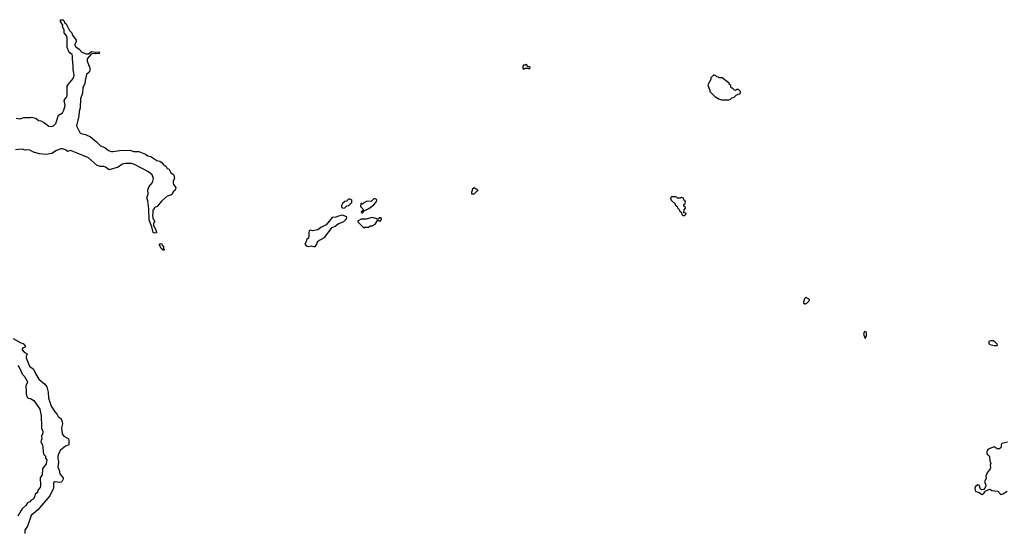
# Model space of a CAD drawing. Extents: x 2494106 to 2685573, y 758056 to 915185.
# Tile 30 of 256: x 2545751 to 2559001, y 833444 to 840320. Entities that reach past the tile are written whole.
import ezdxf

# ---------------------------------------------------------------- set-up
doc = ezdxf.new("R2010")
doc.units = 0

msp = doc.modelspace()

# ---------------------------------------------------------------- linework, layer by layer
at = {"layer": '0CON05XD'}
for points in [[(2545702, 838998), (2545755, 838990), (2545805, 839007), (2545895, 839004), (2545915, 839011), (2545974, 838994), (2546005, 838964), (2546035, 838959), (2546085, 838934), (2546145, 838891), (2546175, 838887), (2546205, 838894), (2546236, 838925), (2546275, 839038), (2546325, 839070), (2546346, 839104), (2546361, 839165), (2546347, 839235), (2546372, 839268), (2546386, 839284), (2546391, 839315), (2546390, 839425), (2546401, 839449), (2546470, 839530), (2546482, 839572), (2546469, 839655), (2546472, 839695), (2546460, 839795), (2546461, 839835), (2546455, 839852), (2546427, 839875), (2546413, 839895), (2546390, 839945), (2546390, 840085), (2546382, 840105), (2546350, 840145), (2546350, 840185), (2546328, 840225), (2546329, 840249), (2546302, 840295), (2546302, 840318), (2546335, 840320), (2546345, 840310), (2546353, 840283), (2546376, 840266), (2546421, 840175), (2546453, 840145), (2546462, 840112), (2546512, 840045), (2546512, 840025), (2546492, 839985), (2546492, 839975), (2546506, 839955), (2546550, 839925), (2546585, 839884), (2546645, 839862), (2546675, 839860), (2546717, 839893), (2546775, 839882), (2546815, 839890), (2546830, 839875), (2546818, 839865), (2546769, 839861), (2546735, 839864), (2546711, 839859), (2546657, 839793), (2546659, 839765), (2546694, 839675), (2546696, 839635), (2546684, 839615), (2546650, 839585), (2546631, 839505), (2546628, 839462), (2546601, 839405), (2546597, 839335), (2546571, 839255), (2546563, 839135), (2546550, 839085), (2546546, 839026), (2546514, 838894), (2546561, 838805), (2546575, 838790), (2546635, 838778), (2546705, 838744), (2546785, 838679), (2546840, 838625), (2546895, 838602), (2546945, 838561), (2546985, 838548), (2547005, 838548), (2547097, 838563), (2547235, 838568), (2547285, 838549), (2547355, 838548), (2547445, 838511), (2547475, 838492), (2547515, 838483), (2547595, 838430), (2547635, 838417), (2547666, 838396), (2547685, 838370), (2547700, 838365), (2547720, 838345), (2547735, 838320), (2547758, 838318), (2547784, 838264), (2547809, 838249), (2547825, 838230), (2547832, 838185), (2547817, 838155), (2547818, 838125), (2547820, 838105), (2547852, 838065), (2547845, 838030), (2547814, 838006), (2547803, 837977), (2547785, 837963), (2547735, 837947), (2547657, 837883), (2547599, 837811), (2547570, 837795), (2547560, 837785), (2547560, 837775), (2547545, 837770), (2547541, 837759), (2547543, 837717), (2547537, 837695), (2547541, 837651), (2547568, 837605), (2547553, 837587), (2547553, 837555), (2547582, 837495), (2547590, 837455), (2547565, 837450), (2547549, 837459), (2547528, 837538), (2547492, 837625), (2547487, 837777), (2547477, 837885), (2547463, 837925), (2547480, 837975), (2547474, 838035), (2547492, 838078), (2547536, 838134), (2547552, 838185), (2547534, 838234), (2547485, 838276), (2547295, 838374), (2547254, 838386), (2547175, 838387), (2547145, 838381), (2547125, 838374), (2547075, 838336), (2546955, 838303), (2546905, 838339), (2546885, 838346), (2546835, 838348), (2546795, 838360), (2546675, 838462), (2546525, 838528), (2546435, 838561), (2546395, 838547), (2546369, 838569), (2546325, 838584), (2546305, 838584), (2546280, 838575), (2546245, 838562), (2546185, 838523), (2546105, 838508), (2546015, 838518), (2545935, 838540), (2545885, 838567), (2545855, 838572), (2545825, 838568), (2545785, 838581), (2545695, 838571)], [(2552605, 839660), (2552620, 839675), (2552618, 839688), (2552582, 839692), (2552578, 839708), (2552565, 839720), (2552555, 839710), (2552532, 839708), (2552520, 839695), (2552520, 839665), (2552525, 839660), (2552545, 839660), (2552555, 839670), (2552595, 839670), (2552605, 839660)], [(2555295, 839242), (2555315, 839250), (2555335, 839270), (2555365, 839280), (2555392, 839308), (2555408, 839312), (2555415, 839320), (2555448, 839322), (2555450, 839355), (2555425, 839380), (2555395, 839380), (2555385, 839370), (2555372, 839372), (2555345, 839400), (2555335, 839400), (2555320, 839415), (2555320, 839435), (2555300, 839455), (2555298, 839468), (2555205, 839540), (2555165, 839540), (2555155, 839550), (2555132, 839552), (2555118, 839568), (2555093, 839577), (2555052, 839538), (2555050, 839515), (2555010, 839445), (2555023, 839403), (2555040, 839375), (2555040, 839355), (2555115, 839280), (2555125, 839280), (2555155, 839258), (2555195, 839242), (2555295, 839242)], [(2551865, 837980), (2551905, 838020), (2551920, 838025), (2551908, 838038), (2551892, 838042), (2551865, 838060), (2551842, 838038), (2551840, 838015), (2551830, 838005), (2551832, 837982), (2551865, 837980)], [(2550098, 837788), (2550125, 837790), (2550152, 837818), (2550180, 837825), (2550220, 837865), (2550220, 837895), (2550215, 837900), (2550195, 837910), (2550175, 837910), (2550148, 837882), (2550125, 837878), (2550095, 837852), (2550083, 837825), (2550083, 837803), (2550098, 837788)], [(2550365, 837723), (2550388, 837752), (2550449, 837781), (2550516, 837834), (2550552, 837875), (2550556, 837895), (2550551, 837905), (2550535, 837913), (2550515, 837911), (2550480, 837875), (2550428, 837882), (2550382, 837858), (2550365, 837840), (2550355, 837850), (2550342, 837848), (2550338, 837808), (2550369, 837779), (2550372, 837765), (2550372, 837755), (2550355, 837747), (2550348, 837735), (2550353, 837725), (2550365, 837723)], [(2554695, 837690), (2554720, 837705), (2554715, 837720), (2554690, 837725), (2554693, 837767), (2554710, 837785), (2554710, 837795), (2554690, 837815), (2554690, 837835), (2554708, 837852), (2554710, 837875), (2554692, 837892), (2554680, 837925), (2554655, 837930), (2554645, 837920), (2554605, 837920), (2554590, 837935), (2554575, 837940), (2554522, 837938), (2554510, 837925), (2554520, 837895), (2554570, 837845), (2554572, 837832), (2554598, 837808), (2554605, 837790), (2554630, 837765), (2554632, 837752), (2554658, 837728), (2554662, 837702), (2554675, 837690), (2554695, 837690)], [(2549705, 837270), (2549725, 837271), (2549746, 837295), (2549765, 837344), (2549853, 837395), (2549955, 837528), (2549994, 837546), (2550035, 837578), (2550115, 837610), (2550148, 837645), (2550151, 837671), (2550095, 837694), (2550040, 837680), (2550004, 837664), (2549955, 837660), (2549877, 837563), (2549802, 837528), (2549762, 837498), (2549695, 837484), (2549665, 837491), (2549646, 837484), (2549640, 837465), (2549643, 837415), (2549636, 837385), (2549609, 837361), (2549604, 837335), (2549586, 837305), (2549605, 837282), (2549635, 837270), (2549675, 837279), (2549705, 837270)], [(2550385, 837520), (2550395, 837530), (2550445, 837530), (2550465, 837550), (2550495, 837550), (2550535, 837572), (2550565, 837620), (2550585, 837620), (2550595, 837612), (2550610, 837615), (2550610, 837625), (2550620, 837635), (2550618, 837648), (2550608, 837658), (2550595, 837660), (2550575, 837640), (2550555, 837640), (2550545, 837650), (2550495, 837660), (2550415, 837638), (2550345, 837640), (2550315, 837620), (2550302, 837618), (2550300, 837605), (2550385, 837520)], [(2547682, 837222), (2547654, 837244), (2547634, 837294), (2547641, 837309), (2547655, 837312), (2547665, 837307), (2547670, 837290), (2547687, 837275), (2547686, 837246), (2547697, 837235), (2547695, 837224), (2547682, 837222)], [(2556315, 836500), (2556325, 836502), (2556345, 836510), (2556380, 836545), (2556380, 836555), (2556365, 836570), (2556352, 836572), (2556335, 836590), (2556313, 836567), (2556300, 836525), (2556300, 836515), (2556315, 836500)], [(2557135, 836040), (2557148, 836075), (2557148, 836105), (2557140, 836125), (2557125, 836130), (2557115, 836120), (2557108, 836095), (2557123, 836043), (2557135, 836040)], [(2545664, 836034), (2545765, 835979), (2545799, 835969), (2545816, 835955), (2545827, 835925), (2545802, 835908)], [(2558905, 835940), (2558910, 835955), (2558880, 835985), (2558852, 836002), (2558815, 836006), (2558791, 835995), (2558795, 835968), (2558805, 835957), (2558865, 835942), (2558905, 835940)], [(2545802, 835908), (2545786, 835895), (2545784, 835885), (2545812, 835852), (2545849, 835829), (2545837, 835795), (2545837, 835775), (2545884, 835665), (2545935, 835625), (2545967, 835555), (2546010, 835490), (2546090, 835420), (2546114, 835384), (2546133, 835313), (2546139, 835235), (2546176, 835125), (2546225, 835050), (2546256, 835016), (2546270, 834985), (2546307, 834955), (2546324, 834915), (2546325, 834890), (2546312, 834835), (2546323, 834753), (2546345, 834724), (2546405, 834690), (2546413, 834675), (2546410, 834605), (2546365, 834589), (2546299, 834535), (2546281, 834505), (2546265, 834452), (2546262, 834425), (2546272, 834375), (2546266, 834305), (2546283, 834265), (2546293, 834215), (2546334, 834164), (2546337, 834145), (2546324, 834116), (2546310, 834105), (2546285, 834102), (2546225, 834109), (2546209, 834101), (2546204, 834086), (2546207, 834025), (2546155, 833919), (2545996, 833734), (2545906, 833655), (2545856, 833515), (2545819, 833461), (2545820, 833415)], [(2545725, 835677), (2545762, 835615), (2545780, 835565), (2545815, 835523), (2545854, 835455), (2545853, 835435), (2545832, 835405), (2545833, 835367), (2545840, 835345), (2545836, 835286), (2545852, 835245), (2545865, 835232), (2545895, 835228), (2545940, 835200), (2546023, 835085), (2546040, 834995), (2546038, 834935), (2546046, 834914), (2546043, 834825), (2546062, 834795), (2546060, 834765), (2546043, 834725), (2546047, 834685), (2546038, 834665), (2546037, 834645), (2546059, 834605), (2546073, 834483), (2546098, 834455), (2546100, 834425), (2546118, 834405), (2546105, 834350), (2546058, 834285), (2546053, 834205), (2546027, 834163), (2546031, 834055), (2546024, 834035), (2545994, 833995), (2545991, 833965), (2545960, 833945), (2545956, 833915), (2545932, 833875), (2545901, 833859), (2545885, 833838), (2545855, 833827), (2545835, 833790), (2545783, 833747), (2545767, 833717), (2545725, 833647)], [(2559045, 834644), (2558967, 834623), (2558960, 834605), (2558960, 834575), (2558935, 834554), (2558903, 834553), (2558865, 834578), (2558785, 834546), (2558774, 834535), (2558767, 834515), (2558768, 834485), (2558798, 834458), (2558802, 834445), (2558805, 834390), (2558820, 834355), (2558810, 834335), (2558817, 834297), (2558813, 834285), (2558771, 834229), (2558751, 834185), (2558755, 834152), (2558736, 834115), (2558752, 834065), (2558748, 834042), (2558724, 834006), (2558695, 834000), (2558679, 834009), (2558664, 834064), (2558645, 834069), (2558614, 834045), (2558606, 834025), (2558607, 833995), (2558619, 833979), (2558655, 833968), (2558705, 833940), (2558723, 833947), (2558737, 833973), (2558754, 833986), (2558805, 834010), (2558835, 833992), (2558915, 833983), (2558955, 833939), (2558983, 833947), (2559038, 833982)]]:
    msp.add_lwpolyline(points, dxfattribs=at)

doc.saveas('drawing.dxf')
